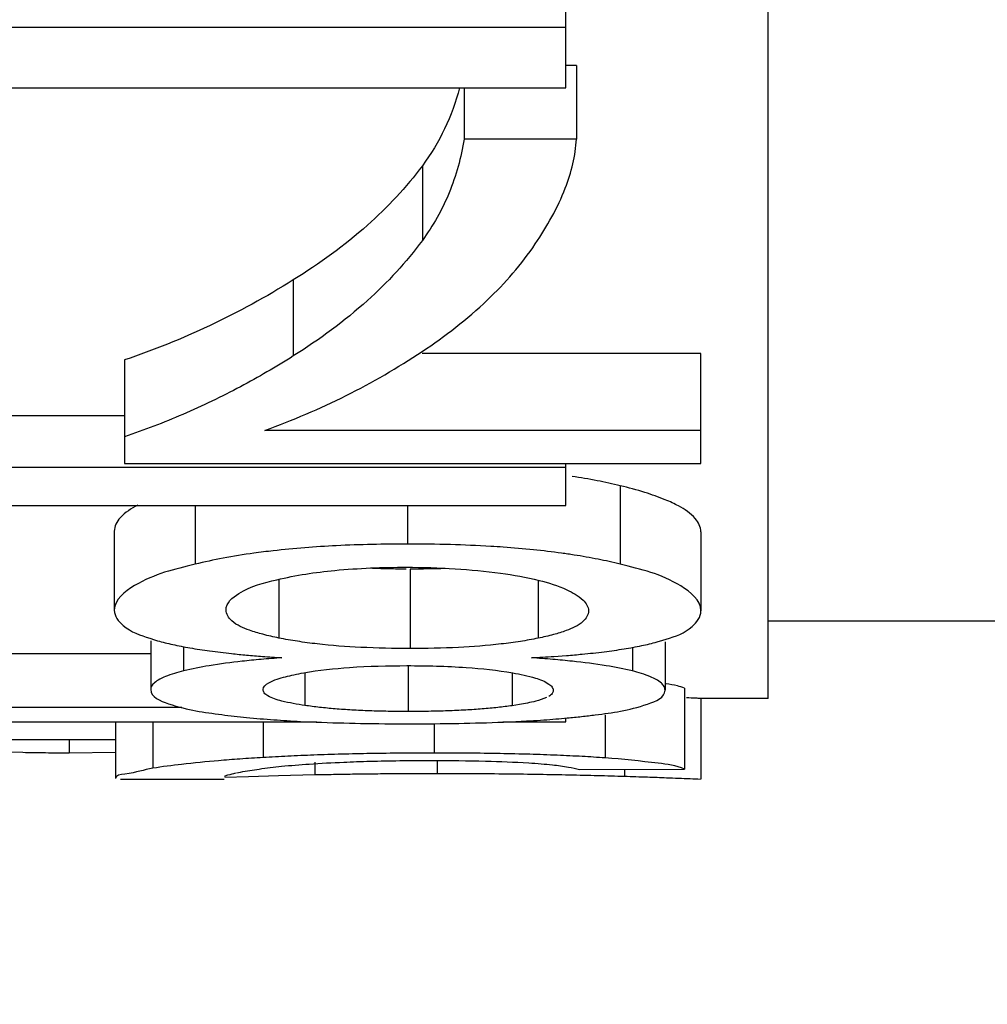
# Paper-space layout 'Sheet' of a CAD drawing. Header units: inches. Extents: x 0.2 to 10.8, y 0.2 to 8.3.
# Tile 158 of 256: x 3.1143 to 3.1286, y 4.1631 to 4.1777. Entities that reach past the tile are written whole.
import ezdxf

# ---------------------------------------------------------------- set-up
doc = ezdxf.new("R2010")
doc.units = ezdxf.units.IN
doc.header["$MEASUREMENT"] = 0
doc.layers.get('0').update_dxf_attribs({"lineweight": 5})
doc.styles.add('My Text', font='tahoma.ttf')
doc.dimstyles.new('My Dimension - mm [in] (ANSI)$0', dxfattribs={"dimtxt": 0.12, "dimasz": 0.09842519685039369, "dimexe": 0.125, "dimexo": 0.06299999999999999, "dimgap": 0.03149606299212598, "dimtad": 0, "dimlfac": 250, "dimzin": 4, "dimdsep": 46, "dimtxsty": 'My Text', "dimblk": 'Filled-1', "dimcen": 0.09, "dimclrd": 1, "dimclre": 1, "dimclrt": 1, "dimadec": 1, "dimazin": 1, "dimtfac": 1, "dimtofl": 0, "dimtmove": 0, "dimatfit": 3, "dimfxl": 1, "dimtolj": 1, "dimtzin": 4, "dimlwd": -1, "dimlwe": -1, "dimarcsym": 0})

# ---------------------------------------------------------------- blocks, each defined once
blk = doc.blocks.new('*D5')
at = {"color": 1, "true_color": 0xff0000}
for p, q in [((2.780755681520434, 5.679234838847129), (2.780755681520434, 5.777660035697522)), ((3.134363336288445, 5.580809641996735), (2.655755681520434, 5.580809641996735)), ((3.249656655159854, 3.709957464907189), (2.655755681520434, 3.709957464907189)), ((2.780755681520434, 3.611532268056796), (2.780755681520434, 3.513107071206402))]:
    blk.add_line(p, q, dxfattribs=at)
at = {"layer": 'Defpoints', "color": 0}
for p in [(3.197363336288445, 5.580809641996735), (2.780755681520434, 3.709957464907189), (3.312656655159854, 3.709957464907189)]:
    blk.add_point(p, dxfattribs=at)
at = {"color": 1, "true_color": 0xff0000, "insert": (2.780755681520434, 4.645383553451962), "char_height": 0.12, "attachment_point": 5, "rotation": 90, "style": 'My Text'}
blk.add_mtext('\\A1;467.71 mm [18.414 in]', dxfattribs=at)
blk = doc.blocks.new('Filled-1')
blk = doc.blocks.new('*D7')
at = {"color": 1, "true_color": 0xff0000}
for p, q in [((2.885847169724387, 4.510735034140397), (2.885847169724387, 3.015490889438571)), ((4.10887950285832, 4.510735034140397), (4.10887950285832, 3.015490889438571)), ((2.984272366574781, 3.140490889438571), (4.010454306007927, 3.140490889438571)), ((4.10887950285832, 3.140490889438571), (4.20730469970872, 3.140490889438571))]:
    blk.add_line(p, q, dxfattribs=at)
at = {"layer": 'Defpoints', "color": 0}
for p in [(2.885847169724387, 4.573735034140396), (4.10887950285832, 4.573735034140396), (4.10887950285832, 3.140490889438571)]:
    blk.add_point(p, dxfattribs=at)
at = {"color": 1, "true_color": 0xff0000, "insert": (5.07271614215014, 3.140490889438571), "char_height": 0.12, "attachment_point": 5, "style": 'My Text'}
blk.add_mtext('\\A1;305.76 mm [12.038 in]', dxfattribs=at)

psp = doc.layouts.new('Sheet')

# ---------------------------------------------------------------- linework, layer by layer
at = {"color": 0, "linetype": 'ByBlock', "lineweight": -3}
for p, q in [((3.125363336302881, 4.167660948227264), (3.125363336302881, 4.220809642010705)), ((3.122363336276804, 4.176712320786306), (3.122363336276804, 4.178321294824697)), ((3.122363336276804, 4.177605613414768), (3.106363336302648, 4.177605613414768)), ((3.122517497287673, 4.177039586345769), (3.122363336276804, 4.177039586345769)), ((3.122517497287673, 4.177039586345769), (3.122517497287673, 4.175950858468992)), ((3.106363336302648, 4.176712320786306), (3.122363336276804, 4.176712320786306)), ((3.12085174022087, 4.176712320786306), (3.12085174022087, 4.175950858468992)), ((3.122517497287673, 4.175950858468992), (3.12085174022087, 4.175950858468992)), ((3.120233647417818, 4.175555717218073), (3.120233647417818, 4.17444938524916)), ((3.118319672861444, 4.17386174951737), (3.118319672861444, 4.172735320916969)), ((3.124363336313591, 4.172771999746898), (3.120230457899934, 4.172771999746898)), ((3.124363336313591, 4.171143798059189), (3.124363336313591, 4.172771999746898)), ((3.115818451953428, 4.172678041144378), (3.115818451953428, 4.171143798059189)), ((3.115818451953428, 4.171848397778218), (3.113510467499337, 4.171848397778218)), ((3.124363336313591, 4.171632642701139), (3.117898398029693, 4.171632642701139)), ((3.122363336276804, 4.171081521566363), (3.110130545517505, 4.171081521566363)), ((3.115818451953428, 4.171143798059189), (3.124363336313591, 4.171143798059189)), ((3.122363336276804, 4.170520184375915), (3.122363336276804, 4.171143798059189)), ((3.123167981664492, 4.17081227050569), (3.123167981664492, 4.169649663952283)), ((3.106363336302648, 4.170520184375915), (3.122363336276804, 4.170520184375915)), ((3.116862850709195, 4.170520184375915), (3.116862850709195, 4.16964911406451)), ((3.120014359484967, 4.170520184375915), (3.120014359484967, 4.16994798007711)), ((3.115665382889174, 4.17013835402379), (3.115665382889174, 4.168967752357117)), ((3.124363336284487, 4.170128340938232), (3.124363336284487, 4.168957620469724)), ((3.120050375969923, 4.169576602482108), (3.120050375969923, 4.168399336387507)), ((3.118107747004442, 4.169418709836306), (3.118107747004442, 4.168554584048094)), ((3.121950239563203, 4.169409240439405), (3.121950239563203, 4.168552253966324)), ((3.125363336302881, 4.168809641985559), (3.152516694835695, 4.168809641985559)), ((3.116205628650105, 4.168515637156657), (3.116205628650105, 4.167791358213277)), ((3.116691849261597, 4.168430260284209), (3.116691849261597, 4.168068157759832)), ((3.123348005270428, 4.168420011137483), (3.123348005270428, 4.168066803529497)), ((3.123832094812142, 4.168496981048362), (3.123832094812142, 4.167783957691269)), ((3.116205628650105, 4.168320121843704), (3.114089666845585, 4.168320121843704)), ((3.122182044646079, 4.168282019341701), (3.122370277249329, 4.168295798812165)), ((3.120023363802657, 4.168145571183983), (3.120023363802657, 4.16746571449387)), ((3.118492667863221, 4.16803898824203), (3.118492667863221, 4.167555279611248)), ((3.121565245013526, 4.16803777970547), (3.121565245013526, 4.167552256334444)), ((3.124120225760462, 4.167810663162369), (3.124120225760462, 4.166612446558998)), ((3.125363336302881, 4.167660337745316), (3.124356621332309, 4.167660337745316)), ((3.124363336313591, 4.167660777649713), (3.124363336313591, 4.16646078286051)), ((3.11666608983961, 4.167525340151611), (3.113000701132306, 4.167525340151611)), ((3.121672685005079, 4.167568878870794), (3.121565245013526, 4.167552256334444)), ((3.122363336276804, 4.167313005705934), (3.122363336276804, 4.167373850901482)), ((3.122942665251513, 4.167416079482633), (3.122942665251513, 4.166777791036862)), ((3.111109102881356, 4.167313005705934), (3.118666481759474, 4.167313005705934)), ((3.115683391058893, 4.167313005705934), (3.115683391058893, 4.166473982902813)), ((3.116236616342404, 4.167313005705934), (3.116236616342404, 4.166624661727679)), ((3.117871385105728, 4.167313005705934), (3.117871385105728, 4.166783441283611)), ((3.118428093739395, 4.167319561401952), (3.118657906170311, 4.167309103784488)), ((3.120410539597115, 4.167283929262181), (3.120410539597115, 4.166850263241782)), ((3.121425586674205, 4.167313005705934), (3.122363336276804, 4.167313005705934)), ((3.121434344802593, 4.167309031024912), (3.121619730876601, 4.167317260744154)), ((3.115683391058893, 4.167045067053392), (3.114107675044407, 4.167045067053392)), ((3.11499776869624, 4.167045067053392), (3.11499776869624, 4.166848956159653)), ((3.114309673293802, 4.166856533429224), (3.114099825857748, 4.166862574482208)), ((3.115683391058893, 4.166859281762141), (3.11499776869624, 4.166848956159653)), ((3.118636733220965, 4.166715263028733), (3.118636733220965, 4.166524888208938)), ((3.12045556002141, 4.166740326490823), (3.12045556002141, 4.166543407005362)), ((3.117656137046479, 4.1664993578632), (3.117304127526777, 4.166487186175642)), ((3.117477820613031, 4.166556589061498), (3.117538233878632, 4.166568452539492)), ((3.118098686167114, 4.166512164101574), (3.117656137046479, 4.1664993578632)), ((3.118636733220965, 4.166524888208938), (3.118098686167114, 4.166512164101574)), ((3.122562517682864, 4.166604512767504), (3.124120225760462, 4.166612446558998)), ((3.123228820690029, 4.166607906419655), (3.123228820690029, 4.166501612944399)), ((3.117295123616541, 4.166460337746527), (3.115759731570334, 4.166460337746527))]:
    psp.add_line(p, q, dxfattribs=at)
psp.add_arc((3.120269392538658, 4.153569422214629), 0.0163732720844, 85.9203476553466, 86.57786643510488, dxfattribs=at)
for points, knots in [([(3.120783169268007, 4.176710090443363), (3.120729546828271, 4.176501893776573), (3.120583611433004, 4.176096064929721), (3.120360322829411, 4.175727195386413), (3.120233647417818, 4.175555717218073)], [0, 0, 0, 0, 0.5020993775, 1, 1, 1, 1]), ([(3.12085174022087, 4.175950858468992), (3.120808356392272, 4.175678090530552), (3.120663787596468, 4.17514639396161), (3.120392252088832, 4.174666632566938), (3.120233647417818, 4.17444938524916)], [0, 0, 0, 0, 0.5066157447, 1, 1, 1, 1]), ([(3.121908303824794, 4.174395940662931), (3.122083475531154, 4.174656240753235), (3.122362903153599, 4.175147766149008), (3.122507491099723, 4.175703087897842), (3.122517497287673, 4.175950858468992)], [0, 0, 0, 0, 0.5585525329, 1, 1, 1, 1]), ([(3.120233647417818, 4.175555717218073), (3.119995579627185, 4.175233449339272), (3.11940345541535, 4.174605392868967), (3.11870580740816, 4.174102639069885), (3.118319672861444, 4.17386174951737)], [0, 0, 0, 0, 0.4681884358, 1, 1, 1, 1]), ([(3.120233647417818, 4.17444938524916), (3.119995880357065, 4.17412370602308), (3.119404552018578, 4.17348873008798), (3.118706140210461, 4.17297927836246), (3.118319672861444, 4.172735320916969)], [0, 0, 0, 0, 0.4687372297, 1, 1, 1, 1]), ([(3.120230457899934, 4.17280186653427), (3.120571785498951, 4.173029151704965), (3.121189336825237, 4.173504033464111), (3.121704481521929, 4.174093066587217), (3.121908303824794, 4.174395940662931)], [0, 0, 0, 0, 0.5290311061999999, 1, 1, 1, 1]), ([(3.118319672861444, 4.17386174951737), (3.117919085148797, 4.173611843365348), (3.117106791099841, 4.173166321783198), (3.116246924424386, 4.172821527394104), (3.115818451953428, 4.172678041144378)], [0, 0, 0, 0, 0.5109784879, 1, 1, 1, 1]), ([(3.117898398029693, 4.171632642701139), (3.118308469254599, 4.171781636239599), (3.119112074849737, 4.172123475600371), (3.119868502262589, 4.172560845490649), (3.120230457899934, 4.17280186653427)], [0, 0, 0, 0, 0.5008264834, 1, 1, 1, 1]), ([(3.118319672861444, 4.172735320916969), (3.118190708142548, 4.17265391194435), (3.117932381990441, 4.172497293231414), (3.117668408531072, 4.172350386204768), (3.117536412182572, 4.172280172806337)], [0, 0, 0, 0, 0.5049682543, 1, 1, 1, 1]), ([(3.117536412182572, 4.172280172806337), (3.117257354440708, 4.172131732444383), (3.116694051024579, 4.171860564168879), (3.116110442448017, 4.171636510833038), (3.115818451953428, 4.171537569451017)], [0, 0, 0, 0, 0.5062330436, 1, 1, 1, 1]), ([(3.123167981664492, 4.17081227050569), (3.123054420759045, 4.170839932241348), (3.122817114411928, 4.170891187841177), (3.122577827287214, 4.17093201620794), (3.122453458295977, 4.17095088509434)], [0, 0, 0, 0, 0.4816401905, 1, 1, 1, 1]), ([(3.123833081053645, 4.170605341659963), (3.12373522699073, 4.170645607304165), (3.123515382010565, 4.17072188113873), (3.123290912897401, 4.170782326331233), (3.123167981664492, 4.17081227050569)], [0, 0, 0, 0, 0.4554295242, 1, 1, 1, 1]), ([(3.124031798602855, 4.170512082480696), (3.124001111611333, 4.170528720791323), (3.12393560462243, 4.170561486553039), (3.123868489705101, 4.170590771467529), (3.123833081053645, 4.170605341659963)], [0, 0, 0, 0, 0.4768990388, 1, 1, 1, 1]), ([(3.116012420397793, 4.170522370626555), (3.115917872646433, 4.170473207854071), (3.115760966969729, 4.170382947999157), (3.115665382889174, 4.17021042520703), (3.115665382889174, 4.17013835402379)], [0, 0, 0, 0, 0.5965493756, 1, 1, 1, 1]), ([(3.124363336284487, 4.170128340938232), (3.124363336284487, 4.170199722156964), (3.124274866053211, 4.170370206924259), (3.124122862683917, 4.170462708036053), (3.124031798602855, 4.170512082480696)], [0, 0, 0, 0, 0.4079641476, 1, 1, 1, 1]), ([(3.118022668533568, 4.169848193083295), (3.117974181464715, 4.169842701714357), (3.117878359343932, 4.16983128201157), (3.117782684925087, 4.169818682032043), (3.11773543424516, 4.169812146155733)], [0, 0, 0, 0, 0.5056812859, 1, 1, 1, 1]), ([(3.120014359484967, 4.16994798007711), (3.119662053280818, 4.16994798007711), (3.118996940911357, 4.169933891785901), (3.118333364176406, 4.169883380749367), (3.118022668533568, 4.169848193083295)], [0, 0, 0, 0, 0.5297932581, 1, 1, 1, 1]), ([(3.121246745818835, 4.169913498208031), (3.12104868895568, 4.169925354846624), (3.12063797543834, 4.169942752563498), (3.120226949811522, 4.16994798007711), (3.120014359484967, 4.16994798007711)], [0, 0, 0, 0, 0.4827508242, 1, 1, 1, 1]), ([(3.122297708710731, 4.169812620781), (3.122159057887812, 4.169831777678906), (3.121871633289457, 4.16986588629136), (3.121583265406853, 4.169890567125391), (3.121434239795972, 4.169901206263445)], [0, 0, 0, 0, 0.4836942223, 1, 1, 1, 1]), ([(3.11773543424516, 4.169812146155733), (3.117582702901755, 4.16979101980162), (3.117290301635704, 4.169744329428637), (3.117000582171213, 4.169682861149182), (3.116862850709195, 4.16964911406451)], [0, 0, 0, 0, 0.5209128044, 1, 1, 1, 1]), ([(3.122482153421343, 4.16978547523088), (3.122451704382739, 4.169790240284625), (3.122390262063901, 4.169799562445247), (3.122328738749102, 4.169808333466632), (3.122297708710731, 4.169812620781)], [0, 0, 0, 0, 0.4959354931, 1, 1, 1, 1]), ([(3.123167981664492, 4.169649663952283), (3.123058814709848, 4.169676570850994), (3.122831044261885, 4.169726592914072), (3.122601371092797, 4.169766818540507), (3.122482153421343, 4.16978547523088)], [0, 0, 0, 0, 0.4823369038, 1, 1, 1, 1]), ([(3.116862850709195, 4.16964911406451), (3.116555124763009, 4.169573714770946), (3.116124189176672, 4.16947867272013), (3.115665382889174, 4.169125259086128), (3.115665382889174, 4.168967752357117)], [0, 0, 0, 0, 0.6679421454, 1, 1, 1, 1]), ([(3.118076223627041, 4.169418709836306), (3.118358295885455, 4.169487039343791), (3.118998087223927, 4.169580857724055), (3.119642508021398, 4.169603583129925), (3.119996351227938, 4.169603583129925)], [0, 0, 0, 0, 0.4506168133, 1, 1, 1, 1]), ([(3.119995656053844, 4.169576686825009), (3.119910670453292, 4.169576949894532), (3.119743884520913, 4.169578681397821), (3.119577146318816, 4.169583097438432), (3.119495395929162, 4.169585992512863)], [0, 0, 0, 0, 0.5095462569, 1, 1, 1, 1]), ([(3.119996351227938, 4.169603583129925), (3.120238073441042, 4.169603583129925), (3.120704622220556, 4.169590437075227), (3.121169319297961, 4.169545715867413), (3.121391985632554, 4.169515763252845)], [0, 0, 0, 0, 0.5182788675, 1, 1, 1, 1]), ([(3.120572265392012, 4.169584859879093), (3.120487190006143, 4.169582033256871), (3.120313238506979, 4.16957787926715), (3.120139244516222, 4.169576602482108), (3.120050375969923, 4.169576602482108)], [0, 0, 0, 0, 0.4892345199, 1, 1, 1, 1]), ([(3.124363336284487, 4.168957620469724), (3.124363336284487, 4.169115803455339), (3.123912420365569, 4.169477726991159), (3.123476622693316, 4.169573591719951), (3.123167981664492, 4.169649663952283)], [0, 0, 0, 0, 0.3322747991, 1, 1, 1, 1]), ([(3.117322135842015, 4.168971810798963), (3.117322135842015, 4.169074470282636), (3.117600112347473, 4.169312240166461), (3.117881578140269, 4.169371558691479), (3.118076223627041, 4.169418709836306)], [0, 0, 0, 0, 0.3388833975, 1, 1, 1, 1]), ([(3.121391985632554, 4.169515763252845), (3.121584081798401, 4.169489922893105), (3.121917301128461, 4.16943213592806), (3.12224320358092, 4.169332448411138), (3.122373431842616, 4.169270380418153)], [0, 0, 0, 0, 0.5732990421, 1, 1, 1, 1]), ([(3.122373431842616, 4.169270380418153), (3.122460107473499, 4.169229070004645), (3.122598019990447, 4.169161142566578), (3.12269757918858, 4.169018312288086), (3.12269757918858, 4.168959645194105)], [0, 0, 0, 0, 0.6207289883, 1, 1, 1, 1]), ([(3.115665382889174, 4.168967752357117), (3.115665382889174, 4.168879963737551), (3.11583067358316, 4.168667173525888), (3.116053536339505, 4.168595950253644), (3.116192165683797, 4.168550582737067)], [0, 0, 0, 0, 0.3757227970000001, 1, 1, 1, 1]), ([(3.117672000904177, 4.168670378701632), (3.117578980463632, 4.168704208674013), (3.117427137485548, 4.168760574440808), (3.117322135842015, 4.168910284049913), (3.117322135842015, 4.168971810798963)], [0, 0, 0, 0, 0.616674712, 1, 1, 1, 1]), ([(3.12269757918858, 4.168959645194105), (3.12269757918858, 4.168900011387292), (3.12260030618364, 4.168754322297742), (3.12245404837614, 4.168698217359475), (3.122365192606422, 4.168665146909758)], [0, 0, 0, 0, 0.3861188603, 1, 1, 1, 1]), ([(3.123848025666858, 4.168536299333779), (3.123984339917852, 4.168580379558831), (3.124208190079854, 4.16865246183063), (3.124363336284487, 4.168868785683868), (3.124363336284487, 4.168957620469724)], [0, 0, 0, 0, 0.6172547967, 1, 1, 1, 1]), ([(3.116192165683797, 4.168550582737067), (3.116210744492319, 4.16854450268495), (3.116248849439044, 4.168532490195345), (3.116287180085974, 4.168521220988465), (3.116306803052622, 4.168515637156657)], [0, 0, 0, 0, 0.4893171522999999, 1, 1, 1, 1]), ([(3.118107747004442, 4.168554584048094), (3.118027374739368, 4.168570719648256), (3.11788057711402, 4.168603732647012), (3.11773629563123, 4.168646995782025), (3.117672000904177, 4.168670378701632)], [0, 0, 0, 0, 0.5450867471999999, 1, 1, 1, 1]), ([(3.118674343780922, 4.168467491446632), (3.11857608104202, 4.168478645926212), (3.118386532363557, 4.168503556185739), (3.118198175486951, 4.16853642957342), (3.118107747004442, 4.168554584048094)], [0, 0, 0, 0, 0.5174254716, 1, 1, 1, 1]), ([(3.121950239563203, 4.168552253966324), (3.121863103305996, 4.168534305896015), (3.121681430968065, 4.168501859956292), (3.121498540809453, 4.168477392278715), (3.121403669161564, 4.168466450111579)], [0, 0, 0, 0, 0.4822865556, 1, 1, 1, 1]), ([(3.122365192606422, 4.168665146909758), (3.122304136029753, 4.168642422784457), (3.122166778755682, 4.168600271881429), (3.122026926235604, 4.16856804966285), (3.121950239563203, 4.168552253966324)], [0, 0, 0, 0, 0.454169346, 1, 1, 1, 1]), ([(3.123715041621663, 4.168496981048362), (3.123737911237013, 4.168503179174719), (3.123782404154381, 4.168515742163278), (3.123826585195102, 4.168529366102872), (3.123848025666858, 4.168536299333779)], [0, 0, 0, 0, 0.5125576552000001, 1, 1, 1, 1]), ([(3.116306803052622, 4.168515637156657), (3.116381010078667, 4.168494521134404), (3.116540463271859, 4.168455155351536), (3.116701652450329, 4.168423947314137), (3.116787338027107, 4.168409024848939)], [0, 0, 0, 0, 0.4700770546, 1, 1, 1, 1]), ([(3.116787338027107, 4.168409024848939), (3.116884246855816, 4.168392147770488), (3.117089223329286, 4.168360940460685), (3.117295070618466, 4.16833633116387), (3.117403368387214, 4.168324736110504)], [0, 0, 0, 0, 0.4745536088, 1, 1, 1, 1]), ([(3.120050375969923, 4.168399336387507), (3.119806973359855, 4.168399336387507), (3.11934747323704, 4.168408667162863), (3.118888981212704, 4.16844312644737), (3.118674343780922, 4.168467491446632)], [0, 0, 0, 0, 0.5298058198, 1, 1, 1, 1]), ([(3.121403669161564, 4.168466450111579), (3.121193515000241, 4.168442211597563), (3.120742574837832, 4.168408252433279), (3.120290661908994, 4.168399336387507), (3.120050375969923, 4.168399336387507)], [0, 0, 0, 0, 0.4681977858, 1, 1, 1, 1]), ([(3.12260411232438, 4.168316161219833), (3.122713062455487, 4.168326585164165), (3.122920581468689, 4.16834907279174), (3.123127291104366, 4.168378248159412), (3.123225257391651, 4.168394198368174)], [0, 0, 0, 0, 0.5244159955, 1, 1, 1, 1]), ([(3.123225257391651, 4.168394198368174), (3.12331236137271, 4.168408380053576), (3.123476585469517, 4.168438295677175), (3.123639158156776, 4.1684764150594), (3.123715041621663, 4.168496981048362)], [0, 0, 0, 0, 0.5288541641, 1, 1, 1, 1]), ([(3.117403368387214, 4.168324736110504), (3.117477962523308, 4.168316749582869), (3.117631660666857, 4.168301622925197), (3.117785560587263, 4.168288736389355), (3.117864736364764, 4.16828260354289)], [0, 0, 0, 0, 0.4857788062, 1, 1, 1, 1]), ([(3.118150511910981, 4.168262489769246), (3.118047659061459, 4.16825511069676), (3.117850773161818, 4.168239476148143), (3.117654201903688, 4.168220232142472), (3.117560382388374, 4.168209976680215)], [0, 0, 0, 0, 0.5221241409, 1, 1, 1, 1]), ([(3.117864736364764, 4.16828260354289), (3.117911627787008, 4.168278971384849), (3.118006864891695, 4.168271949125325), (3.118102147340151, 4.168265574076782), (3.118150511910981, 4.168262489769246)], [0, 0, 0, 0, 0.4925077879, 1, 1, 1, 1]), ([(3.121851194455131, 4.168262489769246), (3.121907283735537, 4.168265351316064), (3.122017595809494, 4.168271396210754), (3.122127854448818, 4.168278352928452), (3.122182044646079, 4.168282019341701)], [0, 0, 0, 0, 0.5083643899, 1, 1, 1, 1]), ([(3.122458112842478, 4.168210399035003), (3.122361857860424, 4.168220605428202), (3.122159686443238, 4.168239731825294), (3.12195720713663, 4.168255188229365), (3.121851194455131, 4.168262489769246)], [0, 0, 0, 0, 0.4766835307, 1, 1, 1, 1]), ([(3.122370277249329, 4.168295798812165), (3.122409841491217, 4.168298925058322), (3.1224878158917, 4.168305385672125), (3.122565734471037, 4.168312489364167), (3.12260411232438, 4.168316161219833)], [0, 0, 0, 0, 0.5072499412, 1, 1, 1, 1]), ([(3.117560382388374, 4.168209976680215), (3.11739700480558, 4.168192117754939), (3.117105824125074, 4.168154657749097), (3.11681711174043, 4.168099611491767), (3.116691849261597, 4.168068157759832)], [0, 0, 0, 0, 0.5599648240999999, 1, 1, 1, 1]), ([(3.118474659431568, 4.16803898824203), (3.118699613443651, 4.168079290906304), (3.119209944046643, 4.168132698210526), (3.119721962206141, 4.168145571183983), (3.120005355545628, 4.168145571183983)], [0, 0, 0, 0, 0.4464207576, 1, 1, 1, 1]), ([(3.120005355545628, 4.168145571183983), (3.120298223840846, 4.168145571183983), (3.12082299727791, 4.168132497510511), (3.121346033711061, 4.168078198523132), (3.121574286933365, 4.16803777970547)], [0, 0, 0, 0, 0.5581925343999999, 1, 1, 1, 1]), ([(3.123348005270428, 4.168066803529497), (3.123220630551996, 4.168099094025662), (3.122924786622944, 4.168155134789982), (3.122626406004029, 4.168192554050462), (3.122458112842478, 4.168210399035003)], [0, 0, 0, 0, 0.4370798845, 1, 1, 1, 1]), ([(3.116691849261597, 4.168068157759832), (3.116600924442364, 4.1680453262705), (3.116451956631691, 4.168001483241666), (3.116308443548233, 4.167932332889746), (3.116261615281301, 4.167891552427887)], [0, 0, 0, 0, 0.6015484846, 1, 1, 1, 1]), ([(3.117871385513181, 4.167789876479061), (3.117871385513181, 4.167833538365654), (3.118000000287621, 4.167930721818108), (3.118118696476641, 4.167958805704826), (3.118204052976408, 4.167981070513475)], [0, 0, 0, 0, 0.3310867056, 1, 1, 1, 1]), ([(3.118204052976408, 4.167981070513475), (3.118245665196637, 4.167991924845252), (3.118335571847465, 4.16801279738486), (3.118426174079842, 4.168030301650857), (3.118474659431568, 4.16803898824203)], [0, 0, 0, 0, 0.4661139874, 1, 1, 1, 1]), ([(3.121574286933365, 4.16803777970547), (3.121687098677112, 4.168017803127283), (3.121869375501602, 4.167978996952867), (3.122049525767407, 4.167914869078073), (3.122109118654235, 4.167873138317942)], [0, 0, 0, 0, 0.6116159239, 1, 1, 1, 1]), ([(3.123777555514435, 4.167886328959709), (3.123731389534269, 4.167928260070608), (3.123588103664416, 4.167999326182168), (3.123438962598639, 4.168043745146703), (3.123348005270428, 4.168066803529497)], [0, 0, 0, 0, 0.3992687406, 1, 1, 1, 1]), ([(3.116261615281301, 4.167891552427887), (3.116245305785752, 4.167877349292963), (3.116217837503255, 4.167848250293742), (3.116205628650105, 4.16780890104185), (3.116205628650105, 4.167791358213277)], [0, 0, 0, 0, 0.5521343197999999, 1, 1, 1, 1]), ([(3.122109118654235, 4.167873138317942), (3.122127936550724, 4.167859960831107), (3.122159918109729, 4.167833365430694), (3.122175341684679, 4.167792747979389), (3.122175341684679, 4.167775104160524)], [0, 0, 0, 0, 0.5656035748, 1, 1, 1, 1]), ([(3.123832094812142, 4.167783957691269), (3.123832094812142, 4.167801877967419), (3.12382052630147, 4.167841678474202), (3.123793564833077, 4.167871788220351), (3.123777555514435, 4.167886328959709)], [0, 0, 0, 0, 0.4531346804, 1, 1, 1, 1]), ([(3.124120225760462, 4.167810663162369), (3.124086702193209, 4.167825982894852), (3.123995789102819, 4.167851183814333), (3.123903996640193, 4.167868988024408), (3.123847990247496, 4.167878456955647)], [0, 0, 0, 0, 0.3935342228, 1, 1, 1, 1]), ([(3.116205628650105, 4.167791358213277), (3.116205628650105, 4.167679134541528), (3.116675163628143, 4.167491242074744), (3.116992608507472, 4.167455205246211), (3.11725910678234, 4.167419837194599)], [0, 0, 0, 0, 0.294504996, 1, 1, 1, 1]), ([(3.117940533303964, 4.167698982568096), (3.117921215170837, 4.167710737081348), (3.117888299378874, 4.167734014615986), (3.117871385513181, 4.167773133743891), (3.117871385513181, 4.167789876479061)], [0, 0, 0, 0, 0.5745823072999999, 1, 1, 1, 1]), ([(3.118492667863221, 4.167555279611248), (3.118376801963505, 4.167572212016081), (3.118189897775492, 4.167605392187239), (3.118003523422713, 4.167660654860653), (3.117940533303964, 4.167698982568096)], [0, 0, 0, 0, 0.6136140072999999, 1, 1, 1, 1]), ([(3.122076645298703, 4.167673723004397), (3.122024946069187, 4.167649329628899), (3.121890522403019, 4.16760884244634), (3.121753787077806, 4.167582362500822), (3.121672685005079, 4.167568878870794)], [0, 0, 0, 0, 0.4101372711, 1, 1, 1, 1]), ([(3.122175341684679, 4.167775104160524), (3.122175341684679, 4.167759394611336), (3.122158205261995, 4.167722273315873), (3.12212629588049, 4.167700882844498), (3.122107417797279, 4.167689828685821)], [0, 0, 0, 0, 0.4179635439, 1, 1, 1, 1]), ([(3.122796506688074, 4.167416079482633), (3.123058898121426, 4.167450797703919), (3.123373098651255, 4.167484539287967), (3.123832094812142, 4.167673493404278), (3.123832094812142, 4.167783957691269)], [0, 0, 0, 0, 0.7055405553, 1, 1, 1, 1]), ([(3.124356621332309, 4.167660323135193), (3.124334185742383, 4.167660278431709), (3.124265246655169, 4.167663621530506), (3.124196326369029, 4.167666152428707), (3.124149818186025, 4.167668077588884)], [0, 0, 0, 0, 0.3252312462, 1, 1, 1, 1]), ([(3.118940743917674, 4.167504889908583), (3.118863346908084, 4.167511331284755), (3.118713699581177, 4.167525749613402), (3.118564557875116, 4.167544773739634), (3.118492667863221, 4.167555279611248)], [0, 0, 0, 0, 0.5166679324, 1, 1, 1, 1]), ([(3.121565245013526, 4.167552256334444), (3.121494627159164, 4.167542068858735), (3.121347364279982, 4.167523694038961), (3.121199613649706, 4.167509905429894), (3.121122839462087, 4.16750372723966)], [0, 0, 0, 0, 0.4808808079, 1, 1, 1, 1]), ([(3.11725910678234, 4.167419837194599), (3.117381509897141, 4.167403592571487), (3.117638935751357, 4.167374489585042), (3.117897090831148, 4.167353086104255), (3.118032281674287, 4.167343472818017)], [0, 0, 0, 0, 0.476726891, 1, 1, 1, 1]), ([(3.119449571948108, 4.167475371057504), (3.119361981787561, 4.167478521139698), (3.119192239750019, 4.167486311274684), (3.119022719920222, 4.167498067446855), (3.118940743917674, 4.167504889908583)], [0, 0, 0, 0, 0.5158539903, 1, 1, 1, 1]), ([(3.120023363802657, 4.16746571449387), (3.11992484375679, 4.16746571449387), (3.119733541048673, 4.167467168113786), (3.119542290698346, 4.167472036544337), (3.119449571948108, 4.167475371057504)], [0, 0, 0, 0, 0.5150063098, 1, 1, 1, 1]), ([(3.12061104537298, 4.167475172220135), (3.120516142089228, 4.167471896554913), (3.120320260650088, 4.167467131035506), (3.120124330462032, 4.16746571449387), (3.120023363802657, 4.16746571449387)], [0, 0, 0, 0, 0.4846705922, 1, 1, 1, 1]), ([(3.121122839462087, 4.16750372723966), (3.121040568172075, 4.167497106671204), (3.120870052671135, 4.167485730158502), (3.120699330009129, 4.167478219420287), (3.12061104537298, 4.167475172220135)], [0, 0, 0, 0, 0.4830286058, 1, 1, 1, 1]), ([(3.122035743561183, 4.167341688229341), (3.122094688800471, 4.167345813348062), (3.122210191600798, 4.16735450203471), (3.122325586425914, 4.167364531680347), (3.122382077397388, 4.167369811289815)], [0, 0, 0, 0, 0.5101541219, 1, 1, 1, 1]), ([(3.122382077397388, 4.167369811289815), (3.122453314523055, 4.167376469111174), (3.122591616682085, 4.167390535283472), (3.122729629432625, 4.167407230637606), (3.122796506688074, 4.167416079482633)], [0, 0, 0, 0, 0.5147022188, 1, 1, 1, 1]), ([(3.118032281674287, 4.167343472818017), (3.118096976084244, 4.167338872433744), (3.118228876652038, 4.167330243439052), (3.118360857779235, 4.167322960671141), (3.118428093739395, 4.167319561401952)], [0, 0, 0, 0, 0.4906791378, 1, 1, 1, 1]), ([(3.118657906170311, 4.167309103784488), (3.118877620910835, 4.167300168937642), (3.119338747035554, 4.167287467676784), (3.11980001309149, 4.167283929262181), (3.120041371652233, 4.167283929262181)], [0, 0, 0, 0, 0.4767349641, 1, 1, 1, 1]), ([(3.120041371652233, 4.167283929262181), (3.120285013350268, 4.167283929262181), (3.120749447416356, 4.167287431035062), (3.121213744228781, 4.167300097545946), (3.121434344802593, 4.167309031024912)], [0, 0, 0, 0, 0.5246115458, 1, 1, 1, 1]), ([(3.121619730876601, 4.167317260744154), (3.121690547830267, 4.167320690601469), (3.121829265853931, 4.16732807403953), (3.121967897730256, 4.167336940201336), (3.122035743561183, 4.167341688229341)], [0, 0, 0, 0, 0.510395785, 1, 1, 1, 1]), ([(3.11499776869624, 4.166848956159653), (3.114879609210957, 4.166848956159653), (3.11465022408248, 4.16685006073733), (3.114420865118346, 4.166853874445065), (3.114309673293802, 4.166856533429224)], [0, 0, 0, 0, 0.5151186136, 1, 1, 1, 1]), ([(3.117871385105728, 4.166783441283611), (3.117756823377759, 4.166776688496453), (3.117537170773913, 4.166762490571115), (3.117317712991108, 4.166745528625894), (3.117212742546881, 4.166736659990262)], [0, 0, 0, 0, 0.5213901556, 1, 1, 1, 1]), ([(3.11862536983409, 4.166819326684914), (3.1184962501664, 4.166814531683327), (3.118244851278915, 4.166803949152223), (3.117993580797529, 4.166790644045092), (3.117871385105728, 4.166783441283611)], [0, 0, 0, 0, 0.5135144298, 1, 1, 1, 1]), ([(3.119466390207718, 4.166842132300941), (3.119322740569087, 4.166839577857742), (3.119042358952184, 4.166833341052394), (3.118762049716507, 4.166824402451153), (3.11862536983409, 4.166819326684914)], [0, 0, 0, 0, 0.5122986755, 1, 1, 1, 1]), ([(3.120410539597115, 4.166850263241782), (3.120249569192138, 4.166850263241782), (3.119934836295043, 4.166848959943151), (3.119620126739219, 4.166844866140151), (3.119466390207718, 4.166842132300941)], [0, 0, 0, 0, 0.5114535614, 1, 1, 1, 1]), ([(3.121386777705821, 4.166841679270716), (3.121229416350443, 4.166844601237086), (3.120904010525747, 4.166848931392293), (3.120578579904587, 4.166850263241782), (3.120410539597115, 4.166850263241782)], [0, 0, 0, 0, 0.4836341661, 1, 1, 1, 1]), ([(3.122234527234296, 4.166816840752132), (3.122098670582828, 4.166822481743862), (3.121816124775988, 4.166832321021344), (3.121533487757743, 4.166838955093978), (3.121386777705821, 4.166841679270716)], [0, 0, 0, 0, 0.4809669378, 1, 1, 1, 1]), ([(3.122942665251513, 4.166777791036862), (3.122830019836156, 4.166785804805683), (3.12259405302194, 4.166800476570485), (3.122357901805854, 4.166811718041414), (3.122234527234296, 4.166816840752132)], [0, 0, 0, 0, 0.4776854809, 1, 1, 1, 1]), ([(3.124120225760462, 4.166612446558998), (3.123999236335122, 4.166668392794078), (3.123596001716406, 4.166715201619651), (3.123205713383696, 4.166759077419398), (3.122942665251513, 4.166777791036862)], [0, 0, 0, 0, 0.3357543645, 1, 1, 1, 1]), ([(3.117212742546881, 4.166736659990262), (3.117029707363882, 4.166721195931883), (3.116703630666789, 4.166689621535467), (3.116378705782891, 4.166647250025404), (3.116236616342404, 4.166624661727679)], [0, 0, 0, 0, 0.5607727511, 1, 1, 1, 1]), ([(3.117538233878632, 4.166568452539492), (3.117629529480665, 4.166585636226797), (3.117831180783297, 4.166618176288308), (3.11803398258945, 4.166642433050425), (3.118144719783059, 4.166653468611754)], [0, 0, 0, 0, 0.4549744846, 1, 1, 1, 1]), ([(3.118144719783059, 4.166653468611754), (3.118281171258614, 4.166667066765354), (3.118588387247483, 4.166691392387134), (3.11889609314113, 4.166707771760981), (3.119066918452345, 4.166715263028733)], [0, 0, 0, 0, 0.4450498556, 1, 1, 1, 1]), ([(3.119066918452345, 4.166715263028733), (3.119130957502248, 4.166718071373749), (3.119261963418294, 4.166723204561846), (3.11939300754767, 4.166727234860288), (3.11945998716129, 4.166729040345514)], [0, 0, 0, 0, 0.4889273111, 1, 1, 1, 1]), ([(3.11945998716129, 4.166729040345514), (3.11960571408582, 4.166732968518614), (3.119910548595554, 4.166738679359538), (3.120215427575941, 4.166740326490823), (3.12037452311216, 4.166740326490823)], [0, 0, 0, 0, 0.4781621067, 1, 1, 1, 1]), ([(3.12037452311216, 4.166740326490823), (3.120640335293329, 4.166740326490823), (3.121119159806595, 4.166735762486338), (3.121597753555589, 4.166717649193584), (3.121810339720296, 4.16670443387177)], [0, 0, 0, 0, 0.5551531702, 1, 1, 1, 1]), ([(3.121810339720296, 4.16670443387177), (3.121872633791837, 4.166700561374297), (3.121989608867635, 4.166692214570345), (3.122106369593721, 4.166681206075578), (3.122160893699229, 4.166675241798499)], [0, 0, 0, 0, 0.5322562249, 1, 1, 1, 1]), ([(3.122160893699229, 4.166675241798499), (3.122241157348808, 4.16666646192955), (3.122376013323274, 4.166648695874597), (3.122509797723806, 4.166621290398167), (3.122562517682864, 4.166604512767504)], [0, 0, 0, 0, 0.5933991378, 1, 1, 1, 1]), ([(3.116236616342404, 4.166624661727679), (3.116097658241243, 4.166602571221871), (3.115965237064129, 4.166544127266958), (3.115683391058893, 4.16652534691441), (3.115683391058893, 4.166473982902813)], [0, 0, 0, 0, 0.7325725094, 1, 1, 1, 1]), ([(3.117298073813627, 4.166501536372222), (3.117311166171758, 4.166515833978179), (3.117374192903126, 4.166531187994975), (3.117430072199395, 4.166546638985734), (3.117470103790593, 4.166554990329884)], [0, 0, 0, 0, 0.3216065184, 1, 1, 1, 1]), ([(3.119199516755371, 4.166534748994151), (3.119104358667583, 4.166533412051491), (3.118916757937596, 4.166530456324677), (3.118729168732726, 4.166526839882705), (3.118636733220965, 4.166524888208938)], [0, 0, 0, 0, 0.5072254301, 1, 1, 1, 1]), ([(3.11980224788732, 4.166541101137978), (3.119700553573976, 4.166540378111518), (3.11949963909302, 4.166538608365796), (3.119298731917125, 4.166536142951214), (3.119199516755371, 4.166534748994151)], [0, 0, 0, 0, 0.506151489, 1, 1, 1, 1]), ([(3.12045556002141, 4.166543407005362), (3.120345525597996, 4.166543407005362), (3.120127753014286, 4.166543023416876), (3.119909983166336, 4.166541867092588), (3.11980224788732, 4.166541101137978)], [0, 0, 0, 0, 0.5052724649, 1, 1, 1, 1]), ([(3.121494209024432, 4.166537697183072), (3.121326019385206, 4.16653956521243), (3.120979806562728, 4.166542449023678), (3.120633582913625, 4.166543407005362), (3.12045556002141, 4.166543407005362)], [0, 0, 0, 0, 0.4858142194, 1, 1, 1, 1]), ([(3.122413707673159, 4.16652277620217), (3.122265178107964, 4.166525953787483), (3.121958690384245, 4.166531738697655), (3.121652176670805, 4.166535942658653), (3.121494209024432, 4.166537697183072)], [0, 0, 0, 0, 0.4846450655, 1, 1, 1, 1]), ([(3.123228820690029, 4.166501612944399), (3.123097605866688, 4.166505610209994), (3.122825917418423, 4.166513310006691), (3.122554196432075, 4.166519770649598), (3.122413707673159, 4.16652277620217)], [0, 0, 0, 0, 0.482992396, 1, 1, 1, 1]), ([(3.123855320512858, 4.166480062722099), (3.123761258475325, 4.166483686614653), (3.123552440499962, 4.166491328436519), (3.123343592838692, 4.166498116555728), (3.123228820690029, 4.166501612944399)], [0, 0, 0, 0, 0.4504837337, 1, 1, 1, 1]), ([(3.124356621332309, 4.166460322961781), (3.124306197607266, 4.166460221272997), (3.124139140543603, 4.166470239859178), (3.12397204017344, 4.166475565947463), (3.123855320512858, 4.166480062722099)], [0, 0, 0, 0, 0.3015236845, 1, 1, 1, 1])]:
    psp.add_open_spline(points, degree=3, knots=knots, dxfattribs=at)

# ---------------------------------------------------------------- dimensions: what is measured, and where the dimension line sits
dim = psp.add_linear_dim(base=(2.780755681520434, 3.709957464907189), p1=(3.197363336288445, 5.580809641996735), p2=(3.312656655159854, 3.709957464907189), angle=90, dimstyle='My Dimension - mm [in] (ANSI)$0', override={"dimpost": ' mm'})
dim.commit()
dim.dimension.update_dxf_attribs({"geometry": '*D5', "text_midpoint": (2.780755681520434, 4.645383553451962)})
dim = psp.add_linear_dim(base=(4.10887950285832, 3.140490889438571), p1=(2.885847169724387, 4.573735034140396), p2=(4.10887950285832, 4.573735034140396), dimstyle='My Dimension - mm [in] (ANSI)$0', override={"dimpost": ' mm'})
dim.commit()
dim.dimension.update_dxf_attribs({"geometry": '*D7', "text_midpoint": (5.07271614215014, 3.140490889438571), "dimtype": 160})

doc.saveas('drawing.dxf')
